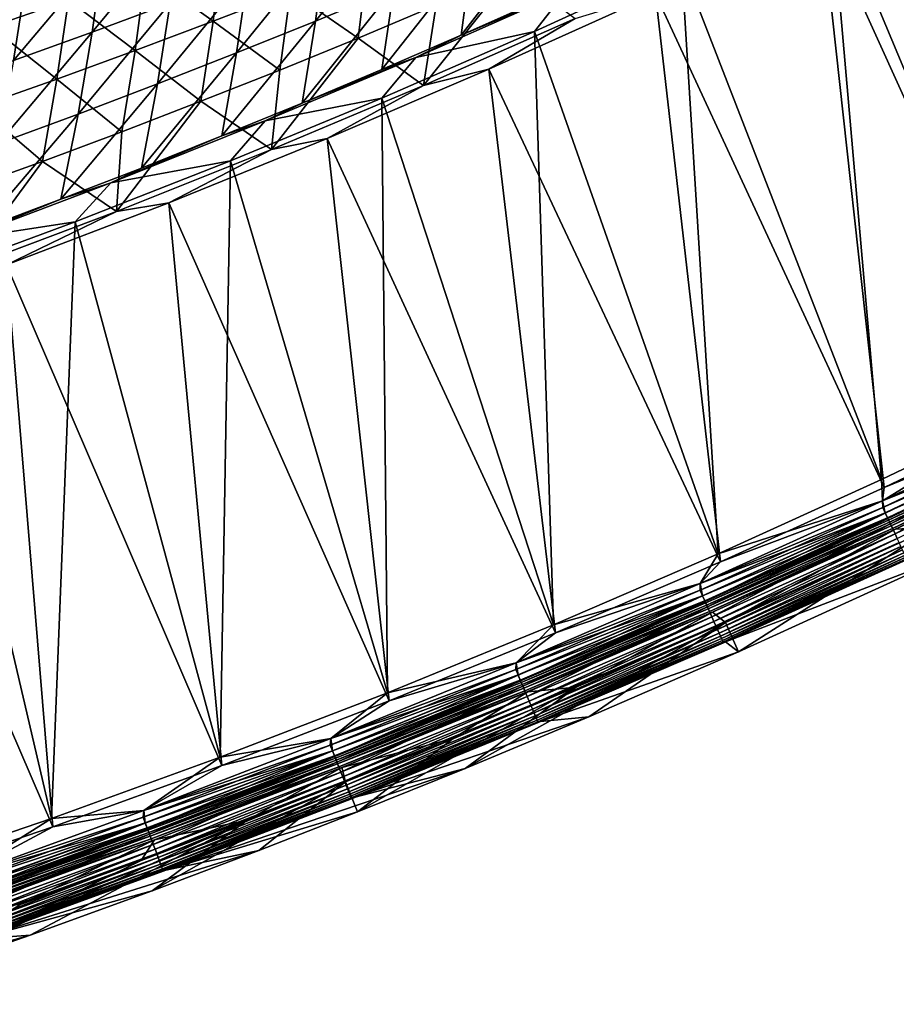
# Model space of a CAD drawing. Header units: metres. Extents: x 0 to 1400, y -1400 to 0.
# Tile 176 of 256: x 758 to 839, y -1350 to -1258. Entities that reach past the tile are written whole.
import ezdxf

# ---------------------------------------------------------------- set-up
doc = ezdxf.new("R2010")
doc.units = ezdxf.units.M

msp = doc.modelspace()

# ---------------------------------------------------------------- linework, layer by layer
at = {"layer": 'None'}
for points in [[(848.188293, -1238.623901, -29.590418), (833.2901, -1246.142822, -29.595346), (853.119019, -1293.587646)], [(832.444153, -1248.221191, -32.181004), (848.296997, -1240.247681, -32.175755), (853.364624, -1294.329102, -3)], [(833.2901, -1246.142822, -29.595346), (819.455627, -1252.799683, -29.600073), (838.060852, -1300.776733)], [(833.2901, -1246.142822, -29.595346), (838.060852, -1300.776733), (853.119019, -1293.587646)], [(786.365417, -1250.818115, -87.229774), (785.408386, -1258.119751, -59.63208), (793.543945, -1247.892212, -87.252777)], [(785.408386, -1258.119751, -59.63208), (792.69928, -1255.091309, -59.64917), (793.543945, -1247.892212, -87.252777)], [(817.02478, -1255.583862, -32.186291), (832.444153, -1248.221191, -32.181004), (838.288513, -1301.524536, -3)], [(838.288513, -1301.524536, -3), (832.444153, -1248.221191, -32.181004), (853.364624, -1294.329102, -3)], [(765.661072, -1251.869263, -114.807259), (764.632874, -1259.16333, -87.15963), (772.829224, -1249.262451, -114.836128)], [(764.632874, -1259.16333, -87.15963), (771.909241, -1256.45459, -87.183189), (772.829224, -1249.262451, -114.836128)], [(799.955444, -1251.992065, -59.666077), (798.951599, -1259.421387, -32.148655), (807.176147, -1248.82312, -59.682793)], [(798.951599, -1259.421387, -32.148655), (806.291321, -1256.14917, -32.15728), (807.176147, -1248.82312, -59.682793)], [(775.889709, -1258.131592, -87.885155), (769.606506, -1253.616577, -115.503578), (776.746399, -1250.987671, -115.522835)], [(783.104126, -1255.328369, -87.899086), (775.889709, -1258.131592, -87.885155), (776.746399, -1250.987671, -115.522835)], [(779.153687, -1253.672607, -87.206573), (778.083313, -1261.076416, -59.614807), (786.365417, -1250.818115, -87.229774)], [(778.083313, -1261.076416, -59.614807), (785.408386, -1258.119751, -59.63208), (786.365417, -1250.818115, -87.229774)], [(762.435974, -1256.171509, -115.484314), (755.235413, -1258.651855, -115.465034), (756.171021, -1251.490479, -143.153336)], [(758.462585, -1254.401855, -114.778221), (757.325256, -1261.797729, -87.135895), (765.661072, -1251.869263, -114.807259)], [(757.325256, -1261.797729, -87.135895), (764.632874, -1259.16333, -87.15963), (765.661072, -1251.869263, -114.807259)], [(792.69928, -1255.091309, -59.64917), (791.575745, -1262.623291, -32.139851), (799.955444, -1251.992065, -59.666077)], [(791.575745, -1262.623291, -32.139851), (798.951599, -1259.421387, -32.148655), (799.955444, -1251.992065, -59.666077)], [(789.388367, -1259.707031, -60.330673), (783.104126, -1255.328369, -87.899086), (790.285828, -1252.453003, -87.913002)], [(796.647949, -1256.658447, -60.338657), (789.388367, -1259.707031, -60.330673), (790.285828, -1252.453003, -87.913002)], [(819.455627, -1252.799683, -29.600073), (805.771667, -1259.081299, -29.604885), (822.869812, -1307.68042)], [(805.771667, -1259.081299, -29.604885), (819.455627, -1252.799683, -29.600073), (808.76709, -1255.267944, -30.897413)], [(819.455627, -1252.799683, -29.600073), (822.869812, -1307.68042), (838.060852, -1300.776733)], [(768.643188, -1260.861572, -87.871208), (762.435974, -1256.171509, -115.484314), (769.606506, -1253.616577, -115.503578)], [(775.889709, -1258.131592, -87.885155), (768.643188, -1260.861572, -87.871208), (769.606506, -1253.616577, -115.503578)], [(771.909241, -1256.45459, -87.183189), (770.724731, -1263.960449, -59.597363), (779.153687, -1253.672607, -87.206573)], [(770.724731, -1263.960449, -59.597363), (778.083313, -1261.076416, -59.614807), (779.153687, -1253.672607, -87.206573)], [(809.568848, -1257.870117, -32.84531), (795.460693, -1264.126587, -32.845314), (803.872925, -1253.539307, -60.34663)], [(803.872925, -1253.539307, -60.34663), (795.460693, -1264.126587, -32.845314), (796.647949, -1256.658447, -60.338657)], [(751.234558, -1256.859619, -114.749016), (749.986938, -1264.356812, -87.112), (758.462585, -1254.401855, -114.778221)], [(749.986938, -1264.356812, -87.112), (757.325256, -1261.797729, -87.135895), (758.462585, -1254.401855, -114.778221)], [(782.094727, -1262.684082, -60.322685), (775.889709, -1258.131592, -87.885155), (783.104126, -1255.328369, -87.899086)], [(789.388367, -1259.707031, -60.330673), (782.094727, -1262.684082, -60.322685), (783.104126, -1255.328369, -87.899086)], [(785.408386, -1258.119751, -59.63208), (784.164429, -1265.754028, -32.130867), (792.69928, -1255.091309, -59.64917)], [(784.164429, -1265.754028, -32.130867), (791.575745, -1262.623291, -32.139851), (792.69928, -1255.091309, -59.64917)], [(794.744812, -1261.502563, -30.892433), (808.76709, -1255.267944, -30.897413), (798.951599, -1259.421387, -32.148655)], [(794.744812, -1261.502563, -30.892433), (805.771667, -1259.081299, -29.604885), (808.76709, -1255.267944, -30.897413)], [(798.951599, -1259.421387, -32.148655), (808.76709, -1255.267944, -30.897413), (806.291321, -1256.14917, -32.15728)], [(801.54425, -1262.593018, -32.191765), (817.02478, -1255.583862, -32.186291), (823.079224, -1308.434082, -3)], [(817.02478, -1255.583862, -32.186291), (801.54425, -1262.593018, -32.191765), (809.568848, -1257.870117, -32.84531)], [(823.079224, -1308.434082, -3), (817.02478, -1255.583862, -32.186291), (838.288513, -1301.524536, -3)], [(761.364929, -1263.517578, -87.857254), (755.235413, -1258.651855, -115.465034), (762.435974, -1256.171509, -115.484314)], [(768.643188, -1260.861572, -87.871208), (761.364929, -1263.517578, -87.857254), (762.435974, -1256.171509, -115.484314)], [(764.632874, -1259.16333, -87.15963), (763.333374, -1266.77063, -59.579758), (771.909241, -1256.45459, -87.183189)], [(763.333374, -1266.77063, -59.579758), (770.724731, -1263.960449, -59.597363), (771.909241, -1256.45459, -87.183189)], [(795.460693, -1264.126587, -32.845314), (789.388367, -1259.707031, -60.330673), (796.647949, -1256.658447, -60.338657)], [(761.364929, -1263.517578, -87.857254), (754.055542, -1266.098633, -87.843292), (755.235413, -1258.651855, -115.465034)], [(774.767517, -1265.588623, -60.314697), (768.643188, -1260.861572, -87.871208), (775.889709, -1258.131592, -87.885155)], [(782.094727, -1262.684082, -60.322685), (774.767517, -1265.588623, -60.314697), (775.889709, -1258.131592, -87.885155)], [(778.083313, -1261.076416, -59.614807), (776.718384, -1268.812378, -32.121712), (785.408386, -1258.119751, -59.63208)], [(776.718384, -1268.812378, -32.121712), (784.164429, -1265.754028, -32.130867), (785.408386, -1258.119751, -59.63208)], [(809.568848, -1257.870117, -32.84531), (801.54425, -1262.593018, -32.191765), (795.460693, -1264.126587, -32.845314)], [(757.325256, -1261.797729, -87.135895), (755.909912, -1269.506104, -59.561993), (764.632874, -1259.16333, -87.15963)], [(755.909912, -1269.506104, -59.561993), (763.333374, -1266.77063, -59.579758), (764.632874, -1259.16333, -87.15963)], [(791.575745, -1262.623291, -32.139851), (794.744812, -1261.502563, -30.892433), (798.951599, -1259.421387, -32.148655)], [(805.771667, -1259.081299, -29.604885), (791.58374, -1265.281128, -29.610012), (807.549744, -1314.292847)], [(791.58374, -1265.281128, -29.610012), (805.771667, -1259.081299, -29.604885), (794.744812, -1261.502563, -30.892433)], [(805.771667, -1259.081299, -29.604885), (807.549744, -1314.292847), (822.869812, -1307.68042)], [(795.460693, -1264.126587, -32.845314), (781.331604, -1270.077026, -32.845306), (789.388367, -1259.707031, -60.330673)], [(781.331604, -1270.077026, -32.845306), (782.094727, -1262.684082, -60.322685), (789.388367, -1259.707031, -60.330673)], [(767.407288, -1268.419678, -60.306713), (761.364929, -1263.517578, -87.857254), (768.643188, -1260.861572, -87.871208)], [(774.767517, -1265.588623, -60.314697), (767.407288, -1268.419678, -60.306713), (768.643188, -1260.861572, -87.871208)], [(770.724731, -1263.960449, -59.597363), (769.23822, -1271.797363, -32.112381), (778.083313, -1261.076416, -59.614807)], [(769.23822, -1271.797363, -32.112381), (776.718384, -1268.812378, -32.121712), (778.083313, -1261.076416, -59.614807)], [(780.74762, -1267.417969, -30.887346), (794.744812, -1261.502563, -30.892433), (784.164429, -1265.754028, -32.130867)], [(780.74762, -1267.417969, -30.887346), (791.58374, -1265.281128, -29.610012), (794.744812, -1261.502563, -30.892433)], [(794.744812, -1261.502563, -30.892433), (791.575745, -1262.623291, -32.139851), (784.164429, -1265.754028, -32.130867)], [(782.094727, -1262.684082, -60.322685), (781.331604, -1270.077026, -32.845306), (774.767517, -1265.588623, -60.314697)], [(786.505432, -1269.041016, -32.197243), (801.54425, -1262.593018, -32.191765), (807.740845, -1315.052124, -3)], [(801.54425, -1262.593018, -32.191765), (786.505432, -1269.041016, -32.197243), (795.460693, -1264.126587, -32.845314)], [(807.740845, -1315.052124, -3), (801.54425, -1262.593018, -32.191765), (823.079224, -1308.434082, -3)], [(760.014587, -1271.17627, -60.29874), (754.055542, -1266.098633, -87.843292), (761.364929, -1263.517578, -87.857254)], [(767.407288, -1268.419678, -60.306713), (760.014587, -1271.17627, -60.29874), (761.364929, -1263.517578, -87.857254)], [(763.333374, -1266.77063, -59.579758), (761.724609, -1274.70813, -32.102882), (770.724731, -1263.960449, -59.597363)], [(761.724609, -1274.70813, -32.102882), (769.23822, -1271.797363, -32.112381), (770.724731, -1263.960449, -59.597363)], [(795.460693, -1264.126587, -32.845314), (786.505432, -1269.041016, -32.197243), (781.331604, -1270.077026, -32.845306)], [(781.331604, -1270.077026, -32.845306), (766.919495, -1275.825073, -32.845306), (774.767517, -1265.588623, -60.314697)], [(774.767517, -1265.588623, -60.314697), (766.919495, -1275.825073, -32.845306), (767.407288, -1268.419678, -60.306713)], [(780.74762, -1267.417969, -30.887346), (784.164429, -1265.754028, -32.130867), (776.718384, -1268.812378, -32.121712)], [(791.58374, -1265.281128, -29.610012), (777.498535, -1271.125, -29.615236), (792.104797, -1320.608032)], [(777.498535, -1271.125, -29.615236), (791.58374, -1265.281128, -29.610012), (780.74762, -1267.417969, -30.887346)], [(791.58374, -1265.281128, -29.610012), (792.104797, -1320.608032), (807.549744, -1314.292847)], [(760.014587, -1271.17627, -60.29874), (752.589905, -1273.857422, -60.290783), (754.055542, -1266.098633, -87.843292)], [(755.909912, -1269.506104, -59.561993), (754.178406, -1277.543335, -32.09322), (763.333374, -1266.77063, -59.579758)], [(754.178406, -1277.543335, -32.09322), (761.724609, -1274.70813, -32.102882), (763.333374, -1266.77063, -59.579758)], [(766.368103, -1273.178833, -30.882008), (780.74762, -1267.417969, -30.887346), (776.718384, -1268.812378, -32.121712)], [(766.368103, -1273.178833, -30.882008), (777.498535, -1271.125, -29.615236), (780.74762, -1267.417969, -30.887346)], [(766.919495, -1275.825073, -32.845306), (760.014587, -1271.17627, -60.29874), (767.407288, -1268.419678, -60.306713)], [(766.368103, -1273.178833, -30.882008), (776.718384, -1268.812378, -32.121712), (769.23822, -1271.797363, -32.112381)], [(771.762085, -1275.021851, -32.202759), (786.505432, -1269.041016, -32.197243), (792.277405, -1321.372314, -3)], [(786.505432, -1269.041016, -32.197243), (771.762085, -1275.021851, -32.202759), (781.331604, -1270.077026, -32.845306)], [(792.277405, -1321.372314, -3), (786.505432, -1269.041016, -32.197243), (807.740845, -1315.052124, -3)], [(781.331604, -1270.077026, -32.845306), (771.762085, -1275.021851, -32.202759), (766.919495, -1275.825073, -32.845306)], [(752.647827, -1281.200073, -32.845341), (752.589905, -1273.857422, -60.290783), (760.014587, -1271.17627, -60.29874)], [(766.919495, -1275.825073, -32.845306), (752.647827, -1281.200073, -32.845341), (760.014587, -1271.17627, -60.29874)], [(777.498535, -1271.125, -29.615236), (763.052185, -1276.801147, -29.620726), (776.539124, -1326.619751)], [(763.052185, -1276.801147, -29.620726), (777.498535, -1271.125, -29.615236), (766.368103, -1273.178833, -30.882008)], [(777.498535, -1271.125, -29.615236), (776.539124, -1326.619751), (792.104797, -1320.608032)], [(761.724609, -1274.70813, -32.102882), (766.368103, -1273.178833, -30.882008), (769.23822, -1271.797363, -32.112381)], [(752.540039, -1278.420288, -30.876774), (766.368103, -1273.178833, -30.882008), (761.724609, -1274.70813, -32.102882)], [(752.540039, -1278.420288, -30.876774), (763.052185, -1276.801147, -29.620726), (766.368103, -1273.178833, -30.882008)], [(754.178406, -1277.543335, -32.09322), (752.540039, -1278.420288, -30.876774), (761.724609, -1274.70813, -32.102882)], [(756.669495, -1280.799927, -32.208546), (771.762085, -1275.021851, -32.202759), (776.693176, -1327.38855, -3)], [(771.762085, -1275.021851, -32.202759), (756.669495, -1280.799927, -32.208546), (766.919495, -1275.825073, -32.845306)], [(776.693176, -1327.38855, -3), (771.762085, -1275.021851, -32.202759), (792.277405, -1321.372314, -3)], [(766.919495, -1275.825073, -32.845306), (756.669495, -1280.799927, -32.208546), (752.647827, -1281.200073, -32.845341)], [(763.052185, -1276.801147, -29.620726), (749.098206, -1281.982178, -29.62615), (760.857239, -1332.321289)], [(749.098206, -1281.982178, -29.62615), (763.052185, -1276.801147, -29.620726), (752.540039, -1278.420288, -30.876774)], [(763.052185, -1276.801147, -29.620726), (760.857239, -1332.321289), (776.539124, -1326.619751)], [(740.908508, -1286.466675, -32.214733), (756.669495, -1280.799927, -32.208546), (760.992615, -1333.094238, -3)], [(760.992615, -1333.094238, -3), (756.669495, -1280.799927, -32.208546), (776.693176, -1327.38855, -3)], [(749.098206, -1281.982178, -29.62615), (745.063843, -1337.706055), (760.857239, -1332.321289)], [(745.180298, -1338.482666, -3), (740.908508, -1286.466675, -32.214733), (760.992615, -1333.094238, -3)], [(838.060852, -1300.776733), (838.147339, -1302.750732), (853.119019, -1293.587646)], [(838.147339, -1302.750732), (854.954956, -1294.719849), (853.119019, -1293.587646)], [(854.956177, -1294.719238, -3), (838.288513, -1301.524536, -3), (853.364624, -1294.329102, -3)], [(855.249939, -1295.856201, -0.112516), (854.954956, -1294.719849), (838.147339, -1302.750732)], [(854.956177, -1294.719238, -3), (838.148621, -1302.750122, -3), (838.288513, -1301.524536, -3)], [(838.148621, -1302.750122, -3), (854.956177, -1294.719238, -3), (854.995972, -1295.337402, -3.055977)], [(838.410156, -1303.89624, -0.112516), (855.249939, -1295.856201, -0.112516), (838.147339, -1302.750732)], [(838.148621, -1302.750122, -3), (854.995972, -1295.337402, -3.055977), (838.16626, -1303.372559, -3.055977)], [(838.16626, -1303.372559, -3.055977), (854.995972, -1295.337402, -3.055977), (855.238953, -1295.833862, -3.221156)], [(838.399597, -1303.873535, -3.221156), (838.16626, -1303.372559, -3.055977), (855.238953, -1295.833862, -3.221156)], [(838.399597, -1303.873535, -3.221156), (855.238953, -1295.833862, -3.221156), (855.462952, -1296.291382, -3.490045)], [(838.64801, -1304.407104, -0.251606), (855.249939, -1295.856201, -0.112516), (838.410156, -1303.89624, -0.112516)], [(838.64801, -1304.407104, -0.251606), (855.497681, -1296.362427, -0.251606), (855.249939, -1295.856201, -0.112516)], [(838.614624, -1304.335449, -3.490045), (838.399597, -1303.873535, -3.221156), (855.462952, -1296.291382, -3.490045)], [(838.614624, -1304.335449, -3.490045), (855.462952, -1296.291382, -3.490045), (855.565247, -1296.500366, -3.660043)], [(838.71283, -1304.546387, -3.660043), (838.614624, -1304.335449, -3.490045), (855.565247, -1296.500366, -3.660043)], [(838.879089, -1304.90332, -0.444534), (855.497681, -1296.362427, -0.251606), (838.64801, -1304.407104, -0.251606)], [(855.565247, -1296.500366, -3.660043), (855.65979, -1296.693481, -3.851689), (838.71283, -1304.546387, -3.660043)], [(855.65979, -1296.693481, -3.851689), (838.80365, -1304.741333, -3.851689), (838.71283, -1304.546387, -3.660043)], [(855.65979, -1296.693481, -3.851689), (855.822205, -1297.025269, -4.292985), (838.80365, -1304.741333, -3.851689)], [(855.822205, -1297.025269, -4.292985), (838.959534, -1305.076172, -4.292985), (838.80365, -1304.741333, -3.851689)], [(838.879089, -1304.90332, -0.444534), (855.738403, -1296.854126, -0.444534), (855.497681, -1296.362427, -0.251606)], [(839.311401, -1305.831787, -0.985015), (855.738403, -1296.854126, -0.444534), (838.879089, -1304.90332, -0.444534)], [(855.822205, -1297.025269, -4.292985), (855.944275, -1297.27478, -4.797701), (838.959534, -1305.076172, -4.292985)], [(839.311401, -1305.831787, -0.985015), (856.188599, -1297.773926, -0.985015), (855.738403, -1296.854126, -0.444534)], [(855.944275, -1297.27478, -4.797701), (839.076782, -1305.328003, -4.797701), (838.959534, -1305.076172, -4.292985)], [(855.944275, -1297.27478, -4.797701), (856.021118, -1297.431763, -5.347445), (839.076782, -1305.328003, -4.797701)], [(856.021118, -1297.431763, -5.347445), (839.150574, -1305.48645, -5.347445), (839.076782, -1305.328003, -4.797701)], [(856.021118, -1297.431763, -5.347445), (856.214905, -1297.338623, -5.918313), (839.150574, -1305.48645, -5.347445)], [(856.214905, -1297.338623, -5.918313), (839.351379, -1305.392456, -5.918313), (839.150574, -1305.48645, -5.347445)], [(839.508789, -1306.255615, -1.326719), (856.188599, -1297.773926, -0.985015), (839.311401, -1305.831787, -0.985015)], [(856.214905, -1297.338623, -5.918313), (842.922302, -1305.223511, -80.052361), (839.351379, -1305.392456, -5.918313)], [(838.147339, -1302.750732), (838.060852, -1300.776733), (822.869812, -1307.68042)], [(838.148621, -1302.750122, -3), (823.079224, -1308.434082, -3), (838.288513, -1301.524536, -3)], [(821.18335, -1311.078491, -3.055977), (838.16626, -1303.372559, -3.055977), (838.399597, -1303.873535, -3.221156)], [(821.188416, -1310.453247, -3), (838.16626, -1303.372559, -3.055977), (821.18335, -1311.078491, -3.055977)], [(838.410156, -1303.89624, -0.112516), (838.147339, -1302.750732), (821.187073, -1310.453857)], [(821.187073, -1310.453857), (838.147339, -1302.750732), (822.869812, -1307.68042)], [(838.148621, -1302.750122, -3), (821.188416, -1310.453247, -3), (823.079224, -1308.434082, -3)], [(821.188416, -1310.453247, -3), (838.148621, -1302.750122, -3), (838.16626, -1303.372559, -3.055977)], [(821.40686, -1311.583984, -3.221156), (821.18335, -1311.078491, -3.055977), (838.399597, -1303.873535, -3.221156)], [(821.416992, -1311.606812, -0.112516), (838.410156, -1303.89624, -0.112516), (821.187073, -1310.453857)], [(821.40686, -1311.583984, -3.221156), (838.399597, -1303.873535, -3.221156), (838.614624, -1304.335449, -3.490045)], [(821.612915, -1312.049927, -3.490045), (821.40686, -1311.583984, -3.221156), (838.614624, -1304.335449, -3.490045)], [(821.644897, -1312.122192, -0.251606), (838.410156, -1303.89624, -0.112516), (821.416992, -1311.606812, -0.112516)], [(821.612915, -1312.049927, -3.490045), (838.614624, -1304.335449, -3.490045), (838.71283, -1304.546387, -3.660043)], [(821.644897, -1312.122192, -0.251606), (838.64801, -1304.407104, -0.251606), (838.410156, -1303.89624, -0.112516)], [(821.866272, -1312.622803, -0.444534), (838.64801, -1304.407104, -0.251606), (821.644897, -1312.122192, -0.251606)], [(821.866272, -1312.622803, -0.444534), (838.879089, -1304.90332, -0.444534), (838.64801, -1304.407104, -0.251606)], [(821.707031, -1312.262695, -3.660043), (821.612915, -1312.049927, -3.490045), (838.71283, -1304.546387, -3.660043)], [(838.71283, -1304.546387, -3.660043), (838.80365, -1304.741333, -3.851689), (821.707031, -1312.262695, -3.660043)], [(838.80365, -1304.741333, -3.851689), (821.794006, -1312.459351, -3.851689), (821.707031, -1312.262695, -3.660043)], [(838.80365, -1304.741333, -3.851689), (838.959534, -1305.076172, -4.292985), (821.794006, -1312.459351, -3.851689)], [(838.959534, -1305.076172, -4.292985), (821.943359, -1312.797241, -4.292985), (821.794006, -1312.459351, -3.851689)], [(822.280457, -1313.559448, -0.985015), (838.879089, -1304.90332, -0.444534), (821.866272, -1312.622803, -0.444534)], [(838.959534, -1305.076172, -4.292985), (839.076782, -1305.328003, -4.797701), (821.943359, -1312.797241, -4.292985)], [(839.076782, -1305.328003, -4.797701), (822.055725, -1313.051147, -4.797701), (821.943359, -1312.797241, -4.292985)], [(839.076782, -1305.328003, -4.797701), (839.150574, -1305.48645, -5.347445), (822.055725, -1313.051147, -4.797701)], [(822.280457, -1313.559448, -0.985015), (839.311401, -1305.831787, -0.985015), (838.879089, -1304.90332, -0.444534)], [(842.922302, -1305.223511, -80.052361), (823.547791, -1314.071411, -80.052361), (839.351379, -1305.392456, -5.918313)], [(823.547791, -1314.071411, -80.052361), (842.922302, -1305.223511, -80.052361), (824.76355, -1316.813477, -80)], [(842.922302, -1305.223511, -80.052361), (844.197937, -1307.938232, -80), (824.76355, -1316.813477, -80)], [(839.150574, -1305.48645, -5.347445), (822.126404, -1313.21106, -5.347445), (822.055725, -1313.051147, -4.797701)], [(839.150574, -1305.48645, -5.347445), (839.351379, -1305.392456, -5.918313), (822.126404, -1313.21106, -5.347445)], [(839.351379, -1305.392456, -5.918313), (822.336304, -1313.119751, -5.918313), (822.126404, -1313.21106, -5.347445)], [(822.469604, -1313.987183, -1.326719), (839.311401, -1305.831787, -0.985015), (822.280457, -1313.559448, -0.985015)], [(839.351379, -1305.392456, -5.918313), (823.547791, -1314.071411, -80.052361), (822.336304, -1313.119751, -5.918313)], [(822.469604, -1313.987183, -1.326719), (839.508789, -1306.255615, -1.326719), (839.311401, -1305.831787, -0.985015)], [(822.644409, -1314.382446, -1.711938), (839.508789, -1306.255615, -1.326719), (822.469604, -1313.987183, -1.326719)], [(822.644409, -1314.382446, -1.711938), (839.691223, -1306.647461, -1.711938), (839.508789, -1306.255615, -1.326719)], [(822.803223, -1314.741577, -2.137379), (839.691223, -1306.647461, -1.711938), (822.644409, -1314.382446, -1.711938)], [(839.691223, -1306.647461, -1.711938), (822.803223, -1314.741577, -2.137379), (839.856995, -1307.00354, -2.137379)], [(839.856995, -1307.00354, -2.137379), (822.803223, -1314.741577, -2.137379), (822.944702, -1315.061523, -2.598965)], [(839.856995, -1307.00354, -2.137379), (822.944702, -1315.061523, -2.598965), (840.004639, -1307.320557, -2.598965)], [(821.187073, -1310.453857), (822.869812, -1307.68042), (807.549744, -1314.292847)], [(840.004639, -1307.320557, -2.598965), (822.944702, -1315.061523, -2.598965), (823.067566, -1315.339355, -3.09242)], [(840.004639, -1307.320557, -2.598965), (823.067566, -1315.339355, -3.09242), (840.132874, -1307.595947, -3.09242)], [(840.132874, -1307.595947, -3.09242), (823.067566, -1315.339355, -3.09242), (823.170471, -1315.572144, -3.61347)], [(823.170471, -1315.572144, -3.61347), (840.240295, -1307.82666, -3.61347), (840.132874, -1307.595947, -3.09242)], [(823.25238, -1315.757202, -4.157492), (840.240295, -1307.82666, -3.61347), (823.170471, -1315.572144, -3.61347)], [(823.25238, -1315.757202, -4.157492), (840.325745, -1308.010254, -4.157492), (840.240295, -1307.82666, -3.61347)], [(823.312561, -1315.893433, -4.718482), (840.325745, -1308.010254, -4.157492), (823.25238, -1315.757202, -4.157492)], [(823.312561, -1315.893433, -4.718482), (840.388611, -1308.145264, -4.718482), (840.325745, -1308.010254, -4.157492)], [(840.618103, -1308.111206, -5.865956), (823.549988, -1315.862549, -5.865956), (844.197937, -1307.938232, -80)], [(844.197937, -1307.938232, -80), (823.549988, -1315.862549, -5.865956), (824.76355, -1316.813477, -80)], [(823.549988, -1315.862549, -5.865956), (840.618103, -1308.111206, -5.865956), (840.428406, -1308.230591, -5.290087)], [(821.188416, -1310.453247, -3), (807.740845, -1315.052124, -3), (823.079224, -1308.434082, -3)], [(823.350647, -1315.979614, -5.290087), (840.388611, -1308.145264, -4.718482), (823.312561, -1315.893433, -4.718482)], [(823.350647, -1315.979614, -5.290087), (840.428406, -1308.230591, -5.290087), (840.388611, -1308.145264, -4.718482)], [(823.549988, -1315.862549, -5.865956), (840.428406, -1308.230591, -5.290087), (823.350647, -1315.979614, -5.290087)], [(821.416992, -1311.606812, -0.112516), (821.187073, -1310.453857), (804.080505, -1317.826294)], [(804.080505, -1317.826294), (821.187073, -1310.453857), (807.549744, -1314.292847)], [(821.188416, -1310.453247, -3), (804.081848, -1317.825806, -3), (807.740845, -1315.052124, -3)], [(804.081848, -1317.825806, -3), (821.188416, -1310.453247, -3), (821.18335, -1311.078491, -3.055977)], [(804.053711, -1318.453003, -3.055977), (821.18335, -1311.078491, -3.055977), (821.40686, -1311.583984, -3.221156)], [(804.081848, -1317.825806, -3), (821.18335, -1311.078491, -3.055977), (804.053711, -1318.453003, -3.055977)], [(804.267395, -1318.962646, -3.221156), (804.053711, -1318.453003, -3.055977), (821.40686, -1311.583984, -3.221156)], [(804.277039, -1318.985718, -0.112516), (821.416992, -1311.606812, -0.112516), (804.080505, -1317.826294)], [(804.267395, -1318.962646, -3.221156), (821.40686, -1311.583984, -3.221156), (821.612915, -1312.049927, -3.490045)], [(804.494873, -1319.505371, -0.251606), (821.416992, -1311.606812, -0.112516), (804.277039, -1318.985718, -0.112516)], [(804.494873, -1319.505371, -0.251606), (821.644897, -1312.122192, -0.251606), (821.416992, -1311.606812, -0.112516)], [(804.464355, -1319.432617, -3.490045), (804.267395, -1318.962646, -3.221156), (821.612915, -1312.049927, -3.490045)], [(804.464355, -1319.432617, -3.490045), (821.612915, -1312.049927, -3.490045), (821.707031, -1312.262695, -3.660043)], [(804.55426, -1319.647095, -3.660043), (804.464355, -1319.432617, -3.490045), (821.707031, -1312.262695, -3.660043)], [(804.706543, -1320.010254, -0.444534), (821.644897, -1312.122192, -0.251606), (804.494873, -1319.505371, -0.251606)], [(821.707031, -1312.262695, -3.660043), (821.794006, -1312.459351, -3.851689), (804.55426, -1319.647095, -3.660043)], [(821.794006, -1312.459351, -3.851689), (804.63739, -1319.845459, -3.851689), (804.55426, -1319.647095, -3.660043)], [(821.794006, -1312.459351, -3.851689), (821.943359, -1312.797241, -4.292985), (804.63739, -1319.845459, -3.851689)], [(804.706543, -1320.010254, -0.444534), (821.866272, -1312.622803, -0.444534), (821.644897, -1312.122192, -0.251606)], [(805.102417, -1320.954834, -0.985015), (821.866272, -1312.622803, -0.444534), (804.706543, -1320.010254, -0.444534)], [(805.102417, -1320.954834, -0.985015), (822.280457, -1313.559448, -0.985015), (821.866272, -1312.622803, -0.444534)], [(821.943359, -1312.797241, -4.292985), (804.780212, -1320.186157, -4.292985), (804.63739, -1319.845459, -3.851689)], [(821.943359, -1312.797241, -4.292985), (822.055725, -1313.051147, -4.797701), (804.780212, -1320.186157, -4.292985)], [(822.055725, -1313.051147, -4.797701), (804.887573, -1320.442261, -4.797701), (804.780212, -1320.186157, -4.292985)], [(822.055725, -1313.051147, -4.797701), (822.126404, -1313.21106, -5.347445), (804.887573, -1320.442261, -4.797701)], [(822.126404, -1313.21106, -5.347445), (804.9552, -1320.603516, -5.347445), (804.887573, -1320.442261, -4.797701)], [(822.126404, -1313.21106, -5.347445), (822.336304, -1313.119751, -5.918313), (804.9552, -1320.603516, -5.347445)], [(822.336304, -1313.119751, -5.918313), (805.176208, -1320.517334, -5.918313), (804.9552, -1320.603516, -5.347445)], [(805.283203, -1321.385986, -1.326719), (822.280457, -1313.559448, -0.985015), (805.102417, -1320.954834, -0.985015)], [(822.336304, -1313.119751, -5.918313), (809.667175, -1320.096069, -80.052361), (805.176208, -1320.517334, -5.918313)], [(805.283203, -1321.385986, -1.326719), (822.469604, -1313.987183, -1.326719), (822.280457, -1313.559448, -0.985015)], [(823.547791, -1314.071411, -80.052361), (809.667175, -1320.096069, -80.052361), (822.336304, -1313.119751, -5.918313)], [(804.080505, -1317.826294), (807.549744, -1314.292847), (792.104797, -1320.608032)], [(809.667175, -1320.096069, -80.052361), (823.547791, -1314.071411, -80.052361), (799.347412, -1327.651001, -80)], [(799.347412, -1327.651001, -80), (823.547791, -1314.071411, -80.052361), (810.839905, -1322.856812, -80)], [(805.450317, -1321.784668, -1.711938), (822.469604, -1313.987183, -1.326719), (805.283203, -1321.385986, -1.326719)], [(805.450317, -1321.784668, -1.711938), (822.644409, -1314.382446, -1.711938), (822.469604, -1313.987183, -1.326719)], [(805.602112, -1322.146851, -2.137379), (822.644409, -1314.382446, -1.711938), (805.450317, -1321.784668, -1.711938)], [(805.602112, -1322.146851, -2.137379), (822.803223, -1314.741577, -2.137379), (822.644409, -1314.382446, -1.711938)], [(823.547791, -1314.071411, -80.052361), (824.76355, -1316.813477, -80), (810.839905, -1322.856812, -80)], [(804.081848, -1317.825806, -3), (792.277405, -1321.372314, -3), (807.740845, -1315.052124, -3)], [(805.737366, -1322.469482, -2.598965), (822.803223, -1314.741577, -2.137379), (805.602112, -1322.146851, -2.137379)], [(822.803223, -1314.741577, -2.137379), (805.737366, -1322.469482, -2.598965), (822.944702, -1315.061523, -2.598965)], [(822.944702, -1315.061523, -2.598965), (805.737366, -1322.469482, -2.598965), (805.854797, -1322.749634, -3.09242)], [(822.944702, -1315.061523, -2.598965), (805.854797, -1322.749634, -3.09242), (823.067566, -1315.339355, -3.09242)], [(823.067566, -1315.339355, -3.09242), (805.854797, -1322.749634, -3.09242), (805.953186, -1322.984253, -3.61347)], [(823.067566, -1315.339355, -3.09242), (805.953186, -1322.984253, -3.61347), (823.170471, -1315.572144, -3.61347)], [(823.170471, -1315.572144, -3.61347), (805.953186, -1322.984253, -3.61347), (806.031433, -1323.171021, -4.157492)], [(806.031433, -1323.171021, -4.157492), (823.25238, -1315.757202, -4.157492), (823.170471, -1315.572144, -3.61347)], [(806.08905, -1323.30835, -4.718482), (823.25238, -1315.757202, -4.157492), (806.031433, -1323.171021, -4.157492)], [(806.08905, -1323.30835, -4.718482), (823.312561, -1315.893433, -4.718482), (823.25238, -1315.757202, -4.157492)], [(806.125427, -1323.395264, -5.290087), (823.312561, -1315.893433, -4.718482), (806.08905, -1323.30835, -4.718482)], [(806.125427, -1323.395264, -5.290087), (823.350647, -1315.979614, -5.290087), (823.312561, -1315.893433, -4.718482)], [(806.336426, -1323.283203, -5.865956), (823.350647, -1315.979614, -5.290087), (806.125427, -1323.395264, -5.290087)], [(806.336426, -1323.283203, -5.865956), (823.549988, -1315.862549, -5.865956), (823.350647, -1315.979614, -5.290087)], [(823.549988, -1315.862549, -5.865956), (806.336426, -1323.283203, -5.865956), (824.76355, -1316.813477, -80)], [(824.76355, -1316.813477, -80), (806.336426, -1323.283203, -5.865956), (810.839905, -1322.856812, -80)], [(804.277039, -1318.985718, -0.112516), (804.080505, -1317.826294), (786.834106, -1324.865479)], [(786.834106, -1324.865479), (804.080505, -1317.826294), (792.104797, -1320.608032)], [(804.081848, -1317.825806, -3), (786.835449, -1324.864868, -3), (792.277405, -1321.372314, -3)], [(786.835449, -1324.864868, -3), (804.081848, -1317.825806, -3), (804.053711, -1318.453003, -3.055977)], [(786.783875, -1325.493652, -3.055977), (804.053711, -1318.453003, -3.055977), (804.267395, -1318.962646, -3.221156)], [(786.835449, -1324.864868, -3), (804.053711, -1318.453003, -3.055977), (786.783875, -1325.493652, -3.055977)], [(786.98761, -1326.007446, -3.221156), (786.783875, -1325.493652, -3.055977), (804.267395, -1318.962646, -3.221156)], [(786.996826, -1326.030762, -0.112516), (804.277039, -1318.985718, -0.112516), (786.834106, -1324.865479)], [(786.98761, -1326.007446, -3.221156), (804.267395, -1318.962646, -3.221156), (804.464355, -1319.432617, -3.490045)], [(787.204529, -1326.554565, -0.251606), (804.277039, -1318.985718, -0.112516), (786.996826, -1326.030762, -0.112516)], [(787.204529, -1326.554565, -0.251606), (804.494873, -1319.505371, -0.251606), (804.277039, -1318.985718, -0.112516)], [(787.175415, -1326.481079, -3.490045), (786.98761, -1326.007446, -3.221156), (804.464355, -1319.432617, -3.490045)], [(787.175415, -1326.481079, -3.490045), (804.464355, -1319.432617, -3.490045), (804.55426, -1319.647095, -3.660043)], [(787.261169, -1326.697388, -3.660043), (787.175415, -1326.481079, -3.490045), (804.55426, -1319.647095, -3.660043)], [(787.406372, -1327.063477, -0.444534), (804.494873, -1319.505371, -0.251606), (787.204529, -1326.554565, -0.251606)], [(804.55426, -1319.647095, -3.660043), (804.63739, -1319.845459, -3.851689), (787.261169, -1326.697388, -3.660043)], [(804.63739, -1319.845459, -3.851689), (787.340454, -1326.897217, -3.851689), (787.261169, -1326.697388, -3.660043)], [(804.63739, -1319.845459, -3.851689), (804.780212, -1320.186157, -4.292985), (787.340454, -1326.897217, -3.851689)], [(787.406372, -1327.063477, -0.444534), (804.706543, -1320.010254, -0.444534), (804.494873, -1319.505371, -0.251606)], [(787.783813, -1328.015381, -0.985015), (804.706543, -1320.010254, -0.444534), (787.406372, -1327.063477, -0.444534)], [(787.783813, -1328.015381, -0.985015), (805.102417, -1320.954834, -0.985015), (804.706543, -1320.010254, -0.444534)], [(786.834106, -1324.865479), (792.104797, -1320.608032), (776.539124, -1326.619751)], [(804.780212, -1320.186157, -4.292985), (787.476624, -1327.240601, -4.292985), (787.340454, -1326.897217, -3.851689)], [(804.780212, -1320.186157, -4.292985), (804.887573, -1320.442261, -4.797701), (787.476624, -1327.240601, -4.292985)], [(804.887573, -1320.442261, -4.797701), (787.578979, -1327.498779, -4.797701), (787.476624, -1327.240601, -4.292985)], [(804.887573, -1320.442261, -4.797701), (804.9552, -1320.603516, -5.347445), (787.578979, -1327.498779, -4.797701)], [(804.9552, -1320.603516, -5.347445), (787.643433, -1327.661255, -5.347445), (787.578979, -1327.498779, -4.797701)], [(804.9552, -1320.603516, -5.347445), (805.176208, -1320.517334, -5.918313), (787.643433, -1327.661255, -5.347445)], [(805.176208, -1320.517334, -5.918313), (787.877686, -1327.582397, -5.918313), (787.643433, -1327.661255, -5.347445)], [(787.956238, -1328.450073, -1.326719), (805.102417, -1320.954834, -0.985015), (787.783813, -1328.015381, -0.985015)], [(805.176208, -1320.517334, -5.918313), (798.210266, -1324.875366, -80.052361), (787.877686, -1327.582397, -5.918313)], [(787.956238, -1328.450073, -1.326719), (805.283203, -1321.385986, -1.326719), (805.102417, -1320.954834, -0.985015)], [(798.210266, -1324.875366, -80.052361), (809.667175, -1320.096069, -80.052361), (789.315491, -1331.694946, -80)], [(789.315491, -1331.694946, -80), (809.667175, -1320.096069, -80.052361), (799.347412, -1327.651001, -80)], [(809.667175, -1320.096069, -80.052361), (798.210266, -1324.875366, -80.052361), (805.176208, -1320.517334, -5.918313)], [(786.835449, -1324.864868, -3), (776.693176, -1327.38855, -3), (792.277405, -1321.372314, -3)], [(788.11554, -1328.851929, -1.711938), (805.283203, -1321.385986, -1.326719), (787.956238, -1328.450073, -1.326719)], [(788.11554, -1328.851929, -1.711938), (805.450317, -1321.784668, -1.711938), (805.283203, -1321.385986, -1.326719)], [(788.260315, -1329.216919, -2.137379), (805.450317, -1321.784668, -1.711938), (788.11554, -1328.851929, -1.711938)], [(788.260315, -1329.216919, -2.137379), (805.602112, -1322.146851, -2.137379), (805.450317, -1321.784668, -1.711938)], [(788.389221, -1329.542114, -2.598965), (805.602112, -1322.146851, -2.137379), (788.260315, -1329.216919, -2.137379)], [(788.389221, -1329.542114, -2.598965), (805.737366, -1322.469482, -2.598965), (805.602112, -1322.146851, -2.137379)], [(788.501221, -1329.824463, -3.09242), (805.737366, -1322.469482, -2.598965), (788.389221, -1329.542114, -2.598965)], [(805.737366, -1322.469482, -2.598965), (788.501221, -1329.824463, -3.09242), (805.854797, -1322.749634, -3.09242)], [(805.854797, -1322.749634, -3.09242), (788.501221, -1329.824463, -3.09242), (788.595032, -1330.061035, -3.61347)], [(805.854797, -1322.749634, -3.09242), (788.595032, -1330.061035, -3.61347), (805.953186, -1322.984253, -3.61347)], [(805.953186, -1322.984253, -3.61347), (788.595032, -1330.061035, -3.61347), (788.669617, -1330.249268, -4.157492)], [(805.953186, -1322.984253, -3.61347), (788.669617, -1330.249268, -4.157492), (806.031433, -1323.171021, -4.157492)], [(806.031433, -1323.171021, -4.157492), (788.669617, -1330.249268, -4.157492), (788.724548, -1330.387695, -4.718482)], [(788.724548, -1330.387695, -4.718482), (806.08905, -1323.30835, -4.718482), (806.031433, -1323.171021, -4.157492)], [(788.759277, -1330.47522, -5.290087), (806.08905, -1323.30835, -4.718482), (788.724548, -1330.387695, -4.718482)], [(788.759277, -1330.47522, -5.290087), (806.125427, -1323.395264, -5.290087), (806.08905, -1323.30835, -4.718482)], [(788.984009, -1330.370239, -5.865956), (806.125427, -1323.395264, -5.290087), (788.759277, -1330.47522, -5.290087)], [(806.336426, -1323.283203, -5.865956), (788.984009, -1330.370239, -5.865956), (810.839905, -1322.856812, -80)], [(810.839905, -1322.856812, -80), (788.984009, -1330.370239, -5.865956), (799.347412, -1327.651001, -80)], [(788.984009, -1330.370239, -5.865956), (806.336426, -1323.283203, -5.865956), (806.125427, -1323.395264, -5.290087)], [(769.380432, -1332.198486, -3.055977), (786.783875, -1325.493652, -3.055977), (786.98761, -1326.007446, -3.221156)], [(769.455688, -1331.567993, -3), (786.783875, -1325.493652, -3.055977), (769.380432, -1332.198486, -3.055977)], [(786.996826, -1326.030762, -0.112516), (786.834106, -1324.865479), (769.454285, -1331.568481)], [(769.454285, -1331.568481), (786.834106, -1324.865479), (776.539124, -1326.619751)], [(786.835449, -1324.864868, -3), (769.455688, -1331.567993, -3), (776.693176, -1327.38855, -3)], [(769.455688, -1331.567993, -3), (786.835449, -1324.864868, -3), (786.783875, -1325.493652, -3.055977)], [(798.210266, -1324.875366, -80.052361), (788.209351, -1328.90686, -80.052361), (787.877686, -1327.582397, -5.918313)], [(788.209351, -1328.90686, -80.052361), (798.210266, -1324.875366, -80.052361), (789.315491, -1331.694946, -80)], [(769.574158, -1332.716064, -3.221156), (769.380432, -1332.198486, -3.055977), (786.98761, -1326.007446, -3.221156)], [(769.582886, -1332.739502, -0.112516), (786.996826, -1326.030762, -0.112516), (769.454285, -1331.568481)], [(769.574158, -1332.716064, -3.221156), (786.98761, -1326.007446, -3.221156), (787.175415, -1326.481079, -3.490045)], [(769.780396, -1333.267212, -0.251606), (786.996826, -1326.030762, -0.112516), (769.582886, -1332.739502, -0.112516)], [(769.780396, -1333.267212, -0.251606), (787.204529, -1326.554565, -0.251606), (786.996826, -1326.030762, -0.112516)], [(769.454285, -1331.568481), (776.539124, -1326.619751), (760.857239, -1332.321289)], [(769.752747, -1333.193237, -3.490045), (769.574158, -1332.716064, -3.221156), (787.175415, -1326.481079, -3.490045)], [(769.752747, -1333.193237, -3.490045), (787.175415, -1326.481079, -3.490045), (787.261169, -1326.697388, -3.660043)], [(769.83429, -1333.411133, -3.660043), (769.752747, -1333.193237, -3.490045), (787.261169, -1326.697388, -3.660043)], [(769.97229, -1333.779907, -0.444534), (787.204529, -1326.554565, -0.251606), (769.780396, -1333.267212, -0.251606)], [(787.261169, -1326.697388, -3.660043), (787.340454, -1326.897217, -3.851689), (769.83429, -1333.411133, -3.660043)], [(787.340454, -1326.897217, -3.851689), (769.909607, -1333.612549, -3.851689), (769.83429, -1333.411133, -3.660043)], [(787.340454, -1326.897217, -3.851689), (787.476624, -1327.240601, -4.292985), (769.909607, -1333.612549, -3.851689)], [(787.476624, -1327.240601, -4.292985), (770.039124, -1333.958496, -4.292985), (769.909607, -1333.612549, -3.851689)], [(769.97229, -1333.779907, -0.444534), (787.406372, -1327.063477, -0.444534), (787.204529, -1326.554565, -0.251606)], [(770.331238, -1334.739136, -0.985015), (787.406372, -1327.063477, -0.444534), (769.97229, -1333.779907, -0.444534)], [(787.476624, -1327.240601, -4.292985), (787.578979, -1327.498779, -4.797701), (770.039124, -1333.958496, -4.292985)], [(770.331238, -1334.739136, -0.985015), (787.783813, -1328.015381, -0.985015), (787.406372, -1327.063477, -0.444534)], [(769.455688, -1331.567993, -3), (760.992615, -1333.094238, -3), (776.693176, -1327.38855, -3)], [(787.578979, -1327.498779, -4.797701), (770.136475, -1334.218628, -4.797701), (770.039124, -1333.958496, -4.292985)], [(787.578979, -1327.498779, -4.797701), (787.643433, -1327.661255, -5.347445), (770.136475, -1334.218628, -4.797701)], [(787.643433, -1327.661255, -5.347445), (770.197693, -1334.382324, -5.347445), (770.136475, -1334.218628, -4.797701)], [(787.643433, -1327.661255, -5.347445), (787.877686, -1327.582397, -5.918313), (770.197693, -1334.382324, -5.347445)], [(787.877686, -1327.582397, -5.918313), (770.447388, -1334.312012, -5.918313), (770.197693, -1334.382324, -5.347445)], [(770.495117, -1335.177002, -1.326719), (787.783813, -1328.015381, -0.985015), (770.331238, -1334.739136, -0.985015)], [(787.877686, -1327.582397, -5.918313), (779.063049, -1332.480591, -80.052361), (770.447388, -1334.312012, -5.918313)], [(770.495117, -1335.177002, -1.326719), (787.956238, -1328.450073, -1.326719), (787.783813, -1328.015381, -0.985015)], [(788.984009, -1330.370239, -5.865956), (771.49939, -1337.12085, -5.865956), (799.347412, -1327.651001, -80)], [(799.347412, -1327.651001, -80), (771.49939, -1337.12085, -5.865956), (789.315491, -1331.694946, -80)], [(787.877686, -1327.582397, -5.918313), (788.209351, -1328.90686, -80.052361), (779.063049, -1332.480591, -80.052361)], [(780.140747, -1335.279785, -80), (770.238953, -1339.028687, -80), (788.209351, -1328.90686, -80.052361)], [(788.209351, -1328.90686, -80.052361), (770.238953, -1339.028687, -80), (779.063049, -1332.480591, -80.052361)], [(770.646606, -1335.581787, -1.711938), (787.956238, -1328.450073, -1.326719), (770.495117, -1335.177002, -1.326719)], [(770.646606, -1335.581787, -1.711938), (788.11554, -1328.851929, -1.711938), (787.956238, -1328.450073, -1.326719)], [(770.784241, -1335.949585, -2.137379), (788.11554, -1328.851929, -1.711938), (770.646606, -1335.581787, -1.711938)], [(770.784241, -1335.949585, -2.137379), (788.260315, -1329.216919, -2.137379), (788.11554, -1328.851929, -1.711938)], [(789.315491, -1331.694946, -80), (780.140747, -1335.279785, -80), (788.209351, -1328.90686, -80.052361)], [(770.90686, -1336.277222, -2.598965), (788.260315, -1329.216919, -2.137379), (770.784241, -1335.949585, -2.137379)], [(770.90686, -1336.277222, -2.598965), (788.389221, -1329.542114, -2.598965), (788.260315, -1329.216919, -2.137379)], [(771.013306, -1336.561768, -3.09242), (788.389221, -1329.542114, -2.598965), (770.90686, -1336.277222, -2.598965)], [(771.013306, -1336.561768, -3.09242), (788.501221, -1329.824463, -3.09242), (788.389221, -1329.542114, -2.598965)], [(771.102539, -1336.800049, -3.61347), (788.501221, -1329.824463, -3.09242), (771.013306, -1336.561768, -3.09242)], [(788.501221, -1329.824463, -3.09242), (771.102539, -1336.800049, -3.61347), (788.595032, -1330.061035, -3.61347)], [(788.595032, -1330.061035, -3.61347), (771.102539, -1336.800049, -3.61347), (771.173462, -1336.989746, -4.157492)], [(788.595032, -1330.061035, -3.61347), (771.173462, -1336.989746, -4.157492), (788.669617, -1330.249268, -4.157492)], [(788.669617, -1330.249268, -4.157492), (771.173462, -1336.989746, -4.157492), (771.225647, -1337.12915, -4.718482)], [(788.669617, -1330.249268, -4.157492), (771.225647, -1337.12915, -4.718482), (788.724548, -1330.387695, -4.718482)], [(788.724548, -1330.387695, -4.718482), (771.225647, -1337.12915, -4.718482), (771.258667, -1337.217407, -5.290087)], [(771.258667, -1337.217407, -5.290087), (788.759277, -1330.47522, -5.290087), (788.724548, -1330.387695, -4.718482)], [(771.49939, -1337.12085, -5.865956), (788.759277, -1330.47522, -5.290087), (771.258667, -1337.217407, -5.290087)], [(771.49939, -1337.12085, -5.865956), (788.984009, -1330.370239, -5.865956), (788.759277, -1330.47522, -5.290087)], [(769.582886, -1332.739502, -0.112516), (769.454285, -1331.568481), (751.947693, -1337.932983)], [(751.947693, -1337.932983), (769.454285, -1331.568481), (760.857239, -1332.321289)], [(769.455688, -1331.567993, -3), (751.949097, -1337.932495, -3), (760.992615, -1333.094238, -3)], [(751.949097, -1337.932495, -3), (769.455688, -1331.567993, -3), (769.380432, -1332.198486, -3.055977)], [(771.49939, -1337.12085, -5.865956), (780.140747, -1335.279785, -80), (789.315491, -1331.694946, -80)], [(751.947693, -1337.932983), (760.857239, -1332.321289), (745.063843, -1337.706055)], [(745.209106, -1347.959106, -80), (769.191956, -1336.217773, -80.052361), (779.063049, -1332.480591, -80.052361)], [(779.063049, -1332.480591, -80.052361), (758.886353, -1343.175293, -80), (745.209106, -1347.959106, -80)], [(751.849915, -1338.564819, -3.055977), (769.380432, -1332.198486, -3.055977), (769.574158, -1332.716064, -3.221156)], [(751.949097, -1337.932495, -3), (769.380432, -1332.198486, -3.055977), (751.849915, -1338.564819, -3.055977)], [(752.033508, -1339.086182, -3.221156), (751.849915, -1338.564819, -3.055977), (769.574158, -1332.716064, -3.221156)], [(752.041809, -1339.109741, -0.112516), (769.582886, -1332.739502, -0.112516), (751.947693, -1337.932983)], [(752.033508, -1339.086182, -3.221156), (769.574158, -1332.716064, -3.221156), (769.752747, -1333.193237, -3.490045)], [(752.229004, -1339.641235, -0.251606), (769.582886, -1332.739502, -0.112516), (752.041809, -1339.109741, -0.112516)], [(752.229004, -1339.641235, -0.251606), (769.780396, -1333.267212, -0.251606), (769.582886, -1332.739502, -0.112516)], [(770.238953, -1339.028687, -80), (758.886353, -1343.175293, -80), (779.063049, -1332.480591, -80.052361)], [(779.063049, -1332.480591, -80.052361), (769.191956, -1336.217773, -80.052361), (770.447388, -1334.312012, -5.918313)], [(751.949097, -1337.932495, -3), (745.180298, -1338.482666, -3), (760.992615, -1333.094238, -3)], [(752.202759, -1339.566772, -3.490045), (752.033508, -1339.086182, -3.221156), (769.752747, -1333.193237, -3.490045)], [(752.202759, -1339.566772, -3.490045), (769.752747, -1333.193237, -3.490045), (769.83429, -1333.411133, -3.660043)], [(752.28009, -1339.786133, -3.660043), (752.202759, -1339.566772, -3.490045), (769.83429, -1333.411133, -3.660043)], [(752.410889, -1340.157593, -0.444534), (769.780396, -1333.267212, -0.251606), (752.229004, -1339.641235, -0.251606)], [(769.83429, -1333.411133, -3.660043), (769.909607, -1333.612549, -3.851689), (752.28009, -1339.786133, -3.660043)], [(769.909607, -1333.612549, -3.851689), (752.351501, -1339.989014, -3.851689), (752.28009, -1339.786133, -3.660043)], [(769.909607, -1333.612549, -3.851689), (770.039124, -1333.958496, -4.292985), (752.351501, -1339.989014, -3.851689)], [(752.410889, -1340.157593, -0.444534), (769.97229, -1333.779907, -0.444534), (769.780396, -1333.267212, -0.251606)], [(752.75116, -1341.123535, -0.985015), (769.97229, -1333.779907, -0.444534), (752.410889, -1340.157593, -0.444534)], [(752.75116, -1341.123535, -0.985015), (770.331238, -1334.739136, -0.985015), (769.97229, -1333.779907, -0.444534)], [(770.039124, -1333.958496, -4.292985), (752.474243, -1340.337402, -4.292985), (752.351501, -1339.989014, -3.851689)], [(770.039124, -1333.958496, -4.292985), (770.136475, -1334.218628, -4.797701), (752.474243, -1340.337402, -4.292985)], [(770.136475, -1334.218628, -4.797701), (752.566528, -1340.599365, -4.797701), (752.474243, -1340.337402, -4.292985)], [(770.136475, -1334.218628, -4.797701), (770.197693, -1334.382324, -5.347445), (752.566528, -1340.599365, -4.797701)], [(770.197693, -1334.382324, -5.347445), (752.624573, -1340.76416, -5.347445), (752.566528, -1340.599365, -4.797701)], [(770.197693, -1334.382324, -5.347445), (770.447388, -1334.312012, -5.918313), (752.624573, -1340.76416, -5.347445)], [(770.447388, -1334.312012, -5.918313), (752.891785, -1340.703247, -5.918313), (752.624573, -1340.76416, -5.347445)], [(770.447388, -1334.312012, -5.918313), (757.874634, -1340.351563, -80.052361), (752.891785, -1340.703247, -5.918313)], [(770.447388, -1334.312012, -5.918313), (769.191956, -1336.217773, -80.052361), (757.874634, -1340.351563, -80.052361)], [(752.906494, -1341.564575, -1.326719), (770.331238, -1334.739136, -0.985015), (752.75116, -1341.123535, -0.985015)], [(752.906494, -1341.564575, -1.326719), (770.495117, -1335.177002, -1.326719), (770.331238, -1334.739136, -0.985015)], [(753.05011, -1341.972168, -1.711938), (770.495117, -1335.177002, -1.326719), (752.906494, -1341.564575, -1.326719)], [(753.05011, -1341.972168, -1.711938), (770.646606, -1335.581787, -1.711938), (770.495117, -1335.177002, -1.326719)], [(753.180603, -1342.342651, -2.137379), (770.646606, -1335.581787, -1.711938), (753.05011, -1341.972168, -1.711938)], [(753.180603, -1342.342651, -2.137379), (770.784241, -1335.949585, -2.137379), (770.646606, -1335.581787, -1.711938)], [(771.49939, -1337.12085, -5.865956), (753.889099, -1343.531982, -5.865956), (780.140747, -1335.279785, -80)], [(753.889099, -1343.531982, -5.865956), (770.238953, -1339.028687, -80), (780.140747, -1335.279785, -80)], [(757.874634, -1340.351563, -80.052361), (769.191956, -1336.217773, -80.052361), (745.209106, -1347.959106, -80)], [(753.296814, -1342.672607, -2.598965), (770.784241, -1335.949585, -2.137379), (753.180603, -1342.342651, -2.137379)], [(753.296814, -1342.672607, -2.598965), (770.90686, -1336.277222, -2.598965), (770.784241, -1335.949585, -2.137379)], [(753.397705, -1342.959106, -3.09242), (770.90686, -1336.277222, -2.598965), (753.296814, -1342.672607, -2.598965)], [(753.397705, -1342.959106, -3.09242), (771.013306, -1336.561768, -3.09242), (770.90686, -1336.277222, -2.598965)], [(753.4823, -1343.199097, -3.61347), (771.013306, -1336.561768, -3.09242), (753.397705, -1342.959106, -3.09242)], [(753.4823, -1343.199097, -3.61347), (771.102539, -1336.800049, -3.61347), (771.013306, -1336.561768, -3.09242)], [(753.549561, -1343.390015, -4.157492), (771.102539, -1336.800049, -3.61347), (753.4823, -1343.199097, -3.61347)], [(771.102539, -1336.800049, -3.61347), (753.549561, -1343.390015, -4.157492), (771.173462, -1336.989746, -4.157492)], [(771.173462, -1336.989746, -4.157492), (753.549561, -1343.390015, -4.157492), (753.598999, -1343.530518, -4.718482)], [(771.173462, -1336.989746, -4.157492), (753.598999, -1343.530518, -4.718482), (771.225647, -1337.12915, -4.718482)], [(771.225647, -1337.12915, -4.718482), (753.598999, -1343.530518, -4.718482), (753.63031, -1343.619385, -5.290087)], [(753.889099, -1343.531982, -5.865956), (771.49939, -1337.12085, -5.865956), (753.63031, -1343.619385, -5.290087)], [(753.63031, -1343.619385, -5.290087), (771.49939, -1337.12085, -5.865956), (771.258667, -1337.217407, -5.290087)], [(771.225647, -1337.12915, -4.718482), (753.63031, -1343.619385, -5.290087), (771.258667, -1337.217407, -5.290087)], [(770.238953, -1339.028687, -80), (753.889099, -1343.531982, -5.865956), (758.886353, -1343.175293, -80)], [(753.889099, -1343.531982, -5.865956), (736.15979, -1349.600708, -5.865956), (758.886353, -1343.175293, -80)], [(758.886353, -1343.175293, -80), (736.15979, -1349.600708, -5.865956), (745.209106, -1347.959106, -80)]]:
    msp.add_3dface(points, dxfattribs=at)

doc.saveas('drawing.dxf')
